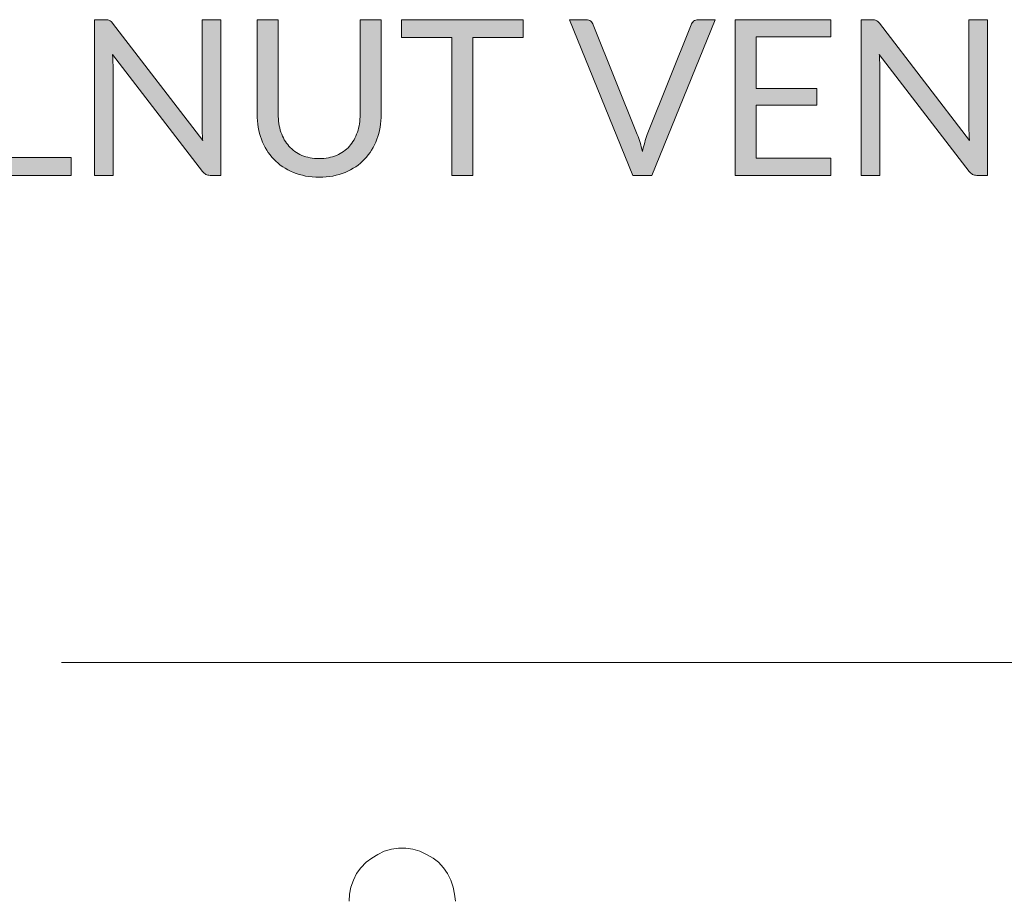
# Model space of a CAD drawing. Header units: inches. Extents: x 52 to 143, y -219 to -85.
# Tile 5 of 20: x 68 to 78, y -170 to -160. Entities that reach past the tile are written whole.
import ezdxf

# ---------------------------------------------------------------- set-up
doc = ezdxf.new("R2010")
doc.units = ezdxf.units.IN
doc.header["$MEASUREMENT"] = 0
doc.layers.add('Capa 1', color=7, linetype='Continuous')

# ---------------------------------------------------------------- blocks, each defined once
blk = doc.blocks.new('block 16')
at = {"layer": 'Capa 1'}
h = blk.add_hatch(color=250, dxfattribs=at)
h.dxf.hatch_style = 2
h.paths.add_polyline_path([(67.329, -161.918), (68.077, -161.918), (68.077, -162.115), (67.095, -162.115), (67.095, -160.386), (67.329, -160.386)])
h = blk.add_hatch(color=250, dxfattribs=at)
h.dxf.hatch_style = 2
edge = h.paths.add_edge_path()
edge.add_spline(control_points=[(68.503, -160.394), (68.513, -160.399), (68.524, -160.41), (68.537, -160.426), (68.537, -160.426), (69.539, -161.729), (69.539, -161.729), (69.536, -161.708), (69.534, -161.688), (69.534, -161.668), (69.533, -161.648), (69.533, -161.629), (69.533, -161.611), (69.533, -161.611), (69.533, -160.386), (69.533, -160.386), (69.533, -160.386), (69.738, -160.386), (69.738, -160.386), (69.738, -160.386), (69.738, -162.115), (69.738, -162.115), (69.738, -162.115), (69.619, -162.115), (69.619, -162.115), (69.601, -162.115), (69.585, -162.112), (69.573, -162.106), (69.56, -162.099), (69.548, -162.088), (69.536, -162.073), (69.536, -162.073), (68.536, -160.771), (68.536, -160.771), (68.537, -160.791), (68.539, -160.811), (68.539, -160.83), (68.54, -160.849), (68.541, -160.867), (68.541, -160.883), (68.541, -160.883), (68.541, -162.115), (68.541, -162.115), (68.541, -162.115), (68.336, -162.115), (68.336, -162.115), (68.336, -162.115), (68.336, -160.386), (68.336, -160.386), (68.336, -160.386), (68.456, -160.386), (68.456, -160.386), (68.477, -160.386), (68.493, -160.388), (68.503, -160.394)], knot_values=[0, 0, 0, 0, 1, 1, 1, 2, 2, 2, 3, 3, 3, 4, 4, 4, 5, 5, 5, 6, 6, 6, 7, 7, 7, 8, 8, 8, 9, 9, 9, 10, 10, 10, 11, 11, 11, 12, 12, 12, 13, 13, 13, 14, 14, 14, 15, 15, 15, 16, 16, 16, 17, 17, 17, 18, 18, 18, 18], degree=3, periodic=1)
h = blk.add_hatch(color=250, dxfattribs=at)
h.dxf.hatch_style = 2
edge = h.paths.add_edge_path()
edge.add_spline(control_points=[(70.832, -161.929), (70.904, -161.929), (70.967, -161.917), (71.024, -161.893), (71.08, -161.869), (71.128, -161.835), (71.167, -161.792), (71.206, -161.748), (71.236, -161.697), (71.256, -161.636), (71.277, -161.576), (71.287, -161.51), (71.287, -161.437), (71.287, -161.437), (71.287, -160.386), (71.287, -160.386), (71.287, -160.386), (71.52, -160.386), (71.52, -160.386), (71.52, -160.386), (71.52, -161.437), (71.52, -161.437), (71.52, -161.537), (71.504, -161.629), (71.472, -161.715), (71.44, -161.8), (71.395, -161.874), (71.336, -161.936), (71.277, -161.998), (71.204, -162.047), (71.119, -162.082), (71.034, -162.118), (70.938, -162.136), (70.832, -162.136), (70.726, -162.136), (70.63, -162.118), (70.545, -162.082), (70.459, -162.047), (70.387, -161.998), (70.328, -161.936), (70.268, -161.874), (70.222, -161.8), (70.191, -161.715), (70.159, -161.629), (70.143, -161.537), (70.143, -161.437), (70.143, -161.437), (70.143, -160.386), (70.143, -160.386), (70.143, -160.386), (70.376, -160.386), (70.376, -160.386), (70.376, -160.386), (70.376, -161.436), (70.376, -161.436), (70.376, -161.508), (70.386, -161.575), (70.407, -161.635), (70.427, -161.695), (70.457, -161.747), (70.496, -161.791), (70.535, -161.834), (70.583, -161.868), (70.639, -161.893), (70.696, -161.917), (70.76, -161.929), (70.832, -161.929)], knot_values=[0, 0, 0, 0, 1, 1, 1, 2, 2, 2, 3, 3, 3, 4, 4, 4, 5, 5, 5, 6, 6, 6, 7, 7, 7, 8, 8, 8, 9, 9, 9, 10, 10, 10, 11, 11, 11, 12, 12, 12, 13, 13, 13, 14, 14, 14, 15, 15, 15, 16, 16, 16, 17, 17, 17, 18, 18, 18, 19, 19, 19, 20, 20, 20, 21, 21, 21, 22, 22, 22, 22], degree=3, periodic=1)
h = blk.add_hatch(color=250, dxfattribs=at)
h.dxf.hatch_style = 2
h.paths.add_polyline_path([(73.099, -160.386), (73.099, -160.583), (72.54, -160.583), (72.54, -162.115), (72.306, -162.115), (72.306, -160.583), (71.745, -160.583), (71.745, -160.386)])
h = blk.add_hatch(color=250, dxfattribs=at)
h.dxf.hatch_style = 2
edge = h.paths.add_edge_path()
edge.add_spline(control_points=[(73.611, -160.386), (73.611, -160.386), (73.798, -160.386), (73.798, -160.386), (73.819, -160.386), (73.836, -160.391), (73.849, -160.402), (73.861, -160.412), (73.871, -160.426), (73.877, -160.442), (73.877, -160.442), (74.366, -161.661), (74.366, -161.661), (74.377, -161.689), (74.388, -161.719), (74.397, -161.751), (74.406, -161.783), (74.415, -161.816), (74.424, -161.851), (74.431, -161.816), (74.439, -161.783), (74.448, -161.751), (74.456, -161.719), (74.466, -161.689), (74.477, -161.661), (74.477, -161.661), (74.964, -160.442), (74.964, -160.442), (74.969, -160.428), (74.979, -160.415), (74.992, -160.404), (75.006, -160.392), (75.023, -160.386), (75.043, -160.386), (75.043, -160.386), (75.231, -160.386), (75.231, -160.386), (75.231, -160.386), (74.527, -162.115), (74.527, -162.115), (74.527, -162.115), (74.316, -162.115), (74.316, -162.115), (74.316, -162.115), (73.611, -160.386), (73.611, -160.386)], knot_values=[0, 0, 0, 0, 1, 1, 1, 2, 2, 2, 3, 3, 3, 4, 4, 4, 5, 5, 5, 6, 6, 6, 7, 7, 7, 8, 8, 8, 9, 9, 9, 10, 10, 10, 11, 11, 11, 12, 12, 12, 13, 13, 13, 14, 14, 14, 15, 15, 15, 15], degree=3, periodic=1)
h = blk.add_hatch(color=250, dxfattribs=at)
h.dxf.hatch_style = 2
h.paths.add_polyline_path([(76.518, -160.386), (76.518, -160.577), (75.688, -160.577), (75.688, -161.151), (76.36, -161.151), (76.36, -161.335), (75.688, -161.335), (75.688, -161.925), (76.518, -161.925), (76.518, -162.115), (75.452, -162.115), (75.452, -160.386)])
h = blk.add_hatch(color=250, dxfattribs=at)
h.dxf.hatch_style = 2
edge = h.paths.add_edge_path()
edge.add_spline(control_points=[(77.021, -160.394), (77.031, -160.399), (77.043, -160.41), (77.056, -160.426), (77.056, -160.426), (78.057, -161.729), (78.057, -161.729), (78.055, -161.708), (78.053, -161.688), (78.053, -161.668), (78.052, -161.648), (78.051, -161.629), (78.051, -161.611), (78.051, -161.611), (78.051, -160.386), (78.051, -160.386), (78.051, -160.386), (78.257, -160.386), (78.257, -160.386), (78.257, -160.386), (78.257, -162.115), (78.257, -162.115), (78.257, -162.115), (78.138, -162.115), (78.138, -162.115), (78.12, -162.115), (78.104, -162.112), (78.092, -162.106), (78.079, -162.099), (78.067, -162.088), (78.055, -162.073), (78.055, -162.073), (77.055, -160.771), (77.055, -160.771), (77.056, -160.791), (77.057, -160.811), (77.058, -160.83), (77.059, -160.849), (77.06, -160.867), (77.06, -160.883), (77.06, -160.883), (77.06, -162.115), (77.06, -162.115), (77.06, -162.115), (76.854, -162.115), (76.854, -162.115), (76.854, -162.115), (76.854, -160.386), (76.854, -160.386), (76.854, -160.386), (76.975, -160.386), (76.975, -160.386), (76.996, -160.386), (77.011, -160.388), (77.021, -160.394)], knot_values=[0, 0, 0, 0, 1, 1, 1, 2, 2, 2, 3, 3, 3, 4, 4, 4, 5, 5, 5, 6, 6, 6, 7, 7, 7, 8, 8, 8, 9, 9, 9, 10, 10, 10, 11, 11, 11, 12, 12, 12, 13, 13, 13, 14, 14, 14, 15, 15, 15, 16, 16, 16, 17, 17, 17, 18, 18, 18, 18], degree=3, periodic=1)
at = {"layer": 'Capa 1', "lineweight": 0}
for points in [[(67.329, -161.918), (68.077, -161.918), (68.077, -162.115), (67.095, -162.115), (67.095, -160.386), (67.329, -160.386), (67.329, -161.918)], [(73.099, -160.386), (73.099, -160.583), (72.54, -160.583), (72.54, -162.115), (72.306, -162.115), (72.306, -160.583), (71.745, -160.583), (71.745, -160.386), (73.099, -160.386)], [(76.518, -160.386), (76.518, -160.577), (75.688, -160.577), (75.688, -161.151), (76.36, -161.151), (76.36, -161.335), (75.688, -161.335), (75.688, -161.925), (76.518, -161.925), (76.518, -162.115), (75.452, -162.115), (75.452, -160.386), (76.518, -160.386)]]:
    blk.add_lwpolyline(points, dxfattribs=at)
for points, knots in [([(68.503, -160.394), (68.513, -160.399), (68.524, -160.41), (68.537, -160.426), (68.537, -160.426), (69.539, -161.729), (69.539, -161.729), (69.536, -161.708), (69.534, -161.688), (69.534, -161.668), (69.533, -161.648), (69.533, -161.629), (69.533, -161.611), (69.533, -161.611), (69.533, -160.386), (69.533, -160.386), (69.533, -160.386), (69.738, -160.386), (69.738, -160.386), (69.738, -160.386), (69.738, -162.115), (69.738, -162.115), (69.738, -162.115), (69.619, -162.115), (69.619, -162.115), (69.601, -162.115), (69.585, -162.112), (69.573, -162.106), (69.56, -162.099), (69.548, -162.088), (69.536, -162.073), (69.536, -162.073), (68.536, -160.771), (68.536, -160.771), (68.537, -160.791), (68.539, -160.811), (68.539, -160.83), (68.54, -160.849), (68.541, -160.867), (68.541, -160.883), (68.541, -160.883), (68.541, -162.115), (68.541, -162.115), (68.541, -162.115), (68.336, -162.115), (68.336, -162.115), (68.336, -162.115), (68.336, -160.386), (68.336, -160.386), (68.336, -160.386), (68.456, -160.386), (68.456, -160.386), (68.477, -160.386), (68.493, -160.388), (68.503, -160.394)], [0, 0, 0, 0, 1, 1, 1, 2, 2, 2, 3, 3, 3, 4, 4, 4, 5, 5, 5, 6, 6, 6, 7, 7, 7, 8, 8, 8, 9, 9, 9, 10, 10, 10, 11, 11, 11, 12, 12, 12, 13, 13, 13, 14, 14, 14, 15, 15, 15, 16, 16, 16, 17, 17, 17, 18, 18, 18, 18]), ([(70.832, -161.929), (70.904, -161.929), (70.967, -161.917), (71.024, -161.893), (71.08, -161.869), (71.128, -161.835), (71.167, -161.792), (71.206, -161.748), (71.236, -161.697), (71.256, -161.636), (71.277, -161.576), (71.287, -161.51), (71.287, -161.437), (71.287, -161.437), (71.287, -160.386), (71.287, -160.386), (71.287, -160.386), (71.52, -160.386), (71.52, -160.386), (71.52, -160.386), (71.52, -161.437), (71.52, -161.437), (71.52, -161.537), (71.504, -161.629), (71.472, -161.715), (71.44, -161.8), (71.395, -161.874), (71.336, -161.936), (71.277, -161.998), (71.204, -162.047), (71.119, -162.082), (71.034, -162.118), (70.938, -162.136), (70.832, -162.136), (70.726, -162.136), (70.63, -162.118), (70.545, -162.082), (70.459, -162.047), (70.387, -161.998), (70.328, -161.936), (70.268, -161.874), (70.222, -161.8), (70.191, -161.715), (70.159, -161.629), (70.143, -161.537), (70.143, -161.437), (70.143, -161.437), (70.143, -160.386), (70.143, -160.386), (70.143, -160.386), (70.376, -160.386), (70.376, -160.386), (70.376, -160.386), (70.376, -161.436), (70.376, -161.436), (70.376, -161.508), (70.386, -161.575), (70.407, -161.635), (70.427, -161.695), (70.457, -161.747), (70.496, -161.791), (70.535, -161.834), (70.583, -161.868), (70.639, -161.893), (70.696, -161.917), (70.76, -161.929), (70.832, -161.929)], [0, 0, 0, 0, 1, 1, 1, 2, 2, 2, 3, 3, 3, 4, 4, 4, 5, 5, 5, 6, 6, 6, 7, 7, 7, 8, 8, 8, 9, 9, 9, 10, 10, 10, 11, 11, 11, 12, 12, 12, 13, 13, 13, 14, 14, 14, 15, 15, 15, 16, 16, 16, 17, 17, 17, 18, 18, 18, 19, 19, 19, 20, 20, 20, 21, 21, 21, 22, 22, 22, 22]), ([(73.611, -160.386), (73.611, -160.386), (73.798, -160.386), (73.798, -160.386), (73.819, -160.386), (73.836, -160.391), (73.849, -160.402), (73.861, -160.412), (73.871, -160.426), (73.877, -160.442), (73.877, -160.442), (74.366, -161.661), (74.366, -161.661), (74.377, -161.689), (74.388, -161.719), (74.397, -161.751), (74.406, -161.783), (74.415, -161.816), (74.424, -161.851), (74.431, -161.816), (74.439, -161.783), (74.448, -161.751), (74.456, -161.719), (74.466, -161.689), (74.477, -161.661), (74.477, -161.661), (74.964, -160.442), (74.964, -160.442), (74.969, -160.428), (74.979, -160.415), (74.992, -160.404), (75.006, -160.392), (75.023, -160.386), (75.043, -160.386), (75.043, -160.386), (75.231, -160.386), (75.231, -160.386), (75.231, -160.386), (74.527, -162.115), (74.527, -162.115), (74.527, -162.115), (74.316, -162.115), (74.316, -162.115), (74.316, -162.115), (73.611, -160.386), (73.611, -160.386)], [0, 0, 0, 0, 1, 1, 1, 2, 2, 2, 3, 3, 3, 4, 4, 4, 5, 5, 5, 6, 6, 6, 7, 7, 7, 8, 8, 8, 9, 9, 9, 10, 10, 10, 11, 11, 11, 12, 12, 12, 13, 13, 13, 14, 14, 14, 15, 15, 15, 15]), ([(77.021, -160.394), (77.031, -160.399), (77.043, -160.41), (77.056, -160.426), (77.056, -160.426), (78.057, -161.729), (78.057, -161.729), (78.055, -161.708), (78.053, -161.688), (78.053, -161.668), (78.052, -161.648), (78.051, -161.629), (78.051, -161.611), (78.051, -161.611), (78.051, -160.386), (78.051, -160.386), (78.051, -160.386), (78.257, -160.386), (78.257, -160.386), (78.257, -160.386), (78.257, -162.115), (78.257, -162.115), (78.257, -162.115), (78.138, -162.115), (78.138, -162.115), (78.12, -162.115), (78.104, -162.112), (78.092, -162.106), (78.079, -162.099), (78.067, -162.088), (78.055, -162.073), (78.055, -162.073), (77.055, -160.771), (77.055, -160.771), (77.056, -160.791), (77.057, -160.811), (77.058, -160.83), (77.059, -160.849), (77.06, -160.867), (77.06, -160.883), (77.06, -160.883), (77.06, -162.115), (77.06, -162.115), (77.06, -162.115), (76.854, -162.115), (76.854, -162.115), (76.854, -162.115), (76.854, -160.386), (76.854, -160.386), (76.854, -160.386), (76.975, -160.386), (76.975, -160.386), (76.996, -160.386), (77.011, -160.388), (77.021, -160.394)], [0, 0, 0, 0, 1, 1, 1, 2, 2, 2, 3, 3, 3, 4, 4, 4, 5, 5, 5, 6, 6, 6, 7, 7, 7, 8, 8, 8, 9, 9, 9, 10, 10, 10, 11, 11, 11, 12, 12, 12, 13, 13, 13, 14, 14, 14, 15, 15, 15, 16, 16, 16, 17, 17, 17, 18, 18, 18, 18])]:
    blk.add_open_spline(points, degree=3, knots=knots, dxfattribs=at)

msp = doc.modelspace()

# ---------------------------------------------------------------- linework, layer by layer
at = {"layer": 'Capa 1', "color": 251, "lineweight": 9}
msp.add_lwpolyline([(92.357, -167.527), (67.969, -167.527)], dxfattribs=at)
at = {"layer": 'Capa 1', "color": 7, "lineweight": 5}
msp.add_lwpolyline([(72.347, -170.179), (72.337, -170.101), (72.321, -170.022), (72.295, -169.944), (72.258, -169.871), (72.212, -169.809), (72.159, -169.746), (72.097, -169.699), (72.024, -169.658), (71.951, -169.621), (71.873, -169.6), (71.795, -169.59), (71.712, -169.59), (71.634, -169.6), (71.555, -169.621), (71.483, -169.658), (71.415, -169.699), (71.352, -169.746), (71.295, -169.809), (71.248, -169.871), (71.212, -169.944), (71.185, -170.022), (71.17, -170.101), (71.165, -170.179)], dxfattribs=at)

# ---------------------------------------------------------------- block references
at = {"layer": 'Capa 1'}
msp.add_blockref('block 16', (0, 0), dxfattribs=at)

doc.saveas('drawing.dxf')
